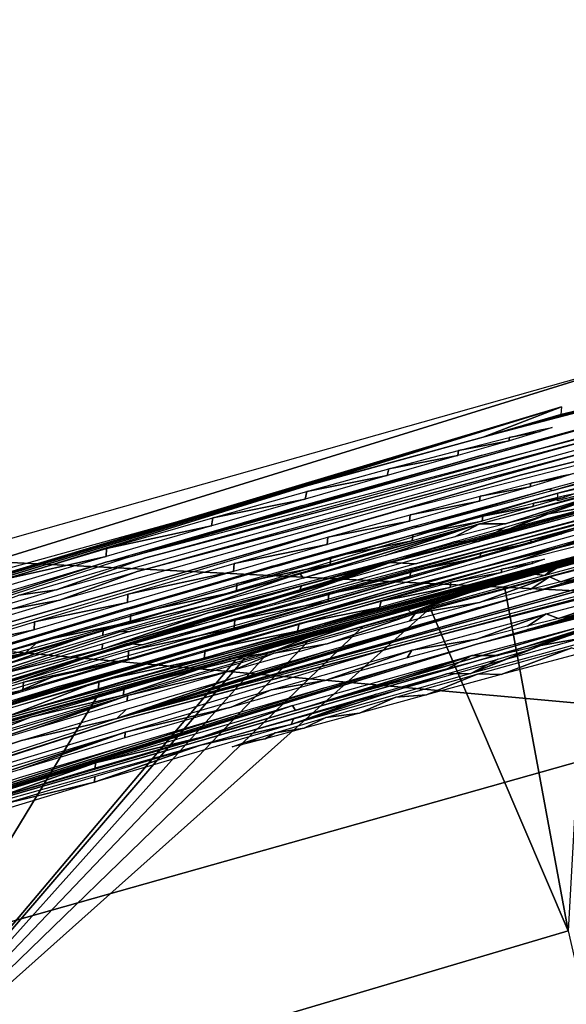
# Model space of a CAD drawing. Header units: millimetres. Extents: x -30.2 to 30.2, y -30.2 to 30.2.
# Tile 132 of 256: x -6.74 to -6.077, y 22.075 to 23.269. Entities that reach past the tile are written whole.
import ezdxf

# ---------------------------------------------------------------- set-up
doc = ezdxf.new("R2010")
doc.units = ezdxf.units.MM
doc.header["$LTSCALE"] = 52.148148
for name, color, linetype in [('1', 7, 'CONTINUOUS'), ('104', 7, 'CONTINUOUS'), ('106', 7, 'CONTINUOUS'), ('169', 7, 'CONTINUOUS'), ('170', 7, 'CONTINUOUS'), ('171', 7, 'CONTINUOUS'), ('172', 7, 'CONTINUOUS'), ('173', 7, 'CONTINUOUS'), ('220', 7, 'CONTINUOUS'), ('221', 7, 'CONTINUOUS'), ('222', 7, 'CONTINUOUS'), ('223', 7, 'CONTINUOUS'), ('224', 7, 'CONTINUOUS'), ('225', 7, 'CONTINUOUS'), ('226', 7, 'CONTINUOUS'), ('227', 7, 'CONTINUOUS'), ('228', 7, 'CONTINUOUS'), ('82', 7, 'CONTINUOUS')]:
    doc.layers.add(name, color=color, linetype=linetype)

msp = doc.modelspace()

# ---------------------------------------------------------------- linework, layer by layer
at = {"layer": '1', "color": 251, "linetype": 'Continuous', "true_color": 0x4c4c4c}
for points in [[(-5.2606, 28.4804, 6.0125), (-7.3255, 28.0204, 6.0125), (-5.4144, 22.5527, 6.367), (-5.2606, 28.4804, 6.0125)], [(-5.4144, 22.5527, 6.367), (-7.3255, 28.0204, 6.0125), (-7.1672, 22.0584, 6.367), (-5.4144, 22.5527, 6.367)], [(-5.4144, 22.5527, 6.367), (-7.1672, 22.0584, 6.367), (-4.0614, 16.9168, 6.644), (-5.4144, 22.5527, 6.367)]]:
    msp.add_3dface(points, dxfattribs=at)
at = {"layer": '104', "color": 251, "linetype": 'Continuous', "true_color": 0x4c4c4c}
for points in [[(-5.9823, 22.8576, -48.7), (-5.376, 22.9841, -51.3791), (-7.1706, 22.489, -51.3738), (-5.9823, 22.8576, -48.7)], [(-5.3786, 22.941, -56.1186), (-6.6052, 22.6184, -56.1151), (-5.9829, 22.7945, -55.7163), (-5.3786, 22.941, -56.1186)], [(-5.3905, 22.9018, -60.1824), (-6.2929, 22.6704, -60.1799), (-6.1331, 22.717, -59.8737), (-5.3905, 22.9018, -60.1824)], [(-5.3805, 22.9069, -59.8757), (-5.3905, 22.9018, -60.1824), (-6.1331, 22.717, -59.8737), (-5.3805, 22.9069, -59.8757)], [(-5.7311, 22.8819, -53.179), (-5.9817, 22.8145, -53.5353), (-6.0839, 22.7907, -53.1781), (-5.7311, 22.8819, -53.179)], [(-6.8818, 22.6034, -48.7), (-5.9823, 22.8576, -48.7), (-7.1706, 22.489, -51.3738), (-6.8818, 22.6034, -48.7)], [(-6.6179, 22.5274, -65.7088), (-5.3885, 22.8527, -65.7122), (-6.6082, 22.5272, -66.0447), (-6.6179, 22.5274, -65.7088)], [(-5.3885, 22.8527, -65.7122), (-5.3789, 22.8519, -66.0481), (-6.6082, 22.5272, -66.0447), (-5.3885, 22.8527, -65.7122)], [(-5.3793, 22.8452, -66.786), (-6.2601, 22.6097, -67.8901), (-6.2911, 22.6111, -66.7835), (-5.3793, 22.8452, -66.786)], [(-6.0974, 22.6537, -67.9375), (-6.2601, 22.6097, -67.8901), (-5.3793, 22.8452, -66.786), (-6.0974, 22.6537, -67.9375)], [(-5.952, 22.6918, -68.0004), (-6.0974, 22.6537, -67.9375), (-5.3793, 22.8452, -66.786), (-5.952, 22.6918, -68.0004)], [(-5.9817, 22.8145, -53.5353), (-6.1783, 22.7629, -53.4439), (-6.0839, 22.7907, -53.1781), (-5.9817, 22.8145, -53.5353)], [(-6.2937, 22.5765, -70.5221), (-5.3911, 22.8089, -70.5246), (-6.1875, 22.603, -70.8371), (-6.2937, 22.5765, -70.5221)], [(-6.1875, 22.603, -70.8371), (-5.3911, 22.8089, -70.5246), (-5.9909, 22.6551, -70.9286), (-6.1875, 22.603, -70.8371)], [(-6.0833, 22.7998, -52.1878), (-7.4735, 22.3691, -53.6633), (-7.5173, 22.368, -52.1833), (-6.0833, 22.7998, -52.1878)], [(-7.2937, 22.4295, -53.5345), (-7.4735, 22.3691, -53.6633), (-6.0833, 22.7998, -52.1878), (-7.2937, 22.4295, -53.5345)], [(-7.096, 22.4937, -53.4431), (-7.2937, 22.4295, -53.5345), (-6.0833, 22.7998, -52.1878), (-7.096, 22.4937, -53.4431)], [(-6.8763, 22.5624, -53.3839), (-7.096, 22.4937, -53.4431), (-6.0833, 22.7998, -52.1878), (-6.8763, 22.5624, -53.3839)], [(-6.6344, 22.6349, -53.357), (-6.8763, 22.5624, -53.3839), (-6.0833, 22.7998, -52.1878), (-6.6344, 22.6349, -53.357)], [(-6.3959, 22.7032, -53.3845), (-6.6344, 22.6349, -53.357), (-6.0833, 22.7998, -52.1878), (-6.3959, 22.7032, -53.3845)], [(-5.9829, 22.7945, -55.7163), (-6.6052, 22.6184, -56.1151), (-6.1795, 22.7412, -55.8065), (-5.9829, 22.7945, -55.7163)], [(-6.1783, 22.7629, -53.4439), (-6.3959, 22.7032, -53.3845), (-6.0833, 22.7998, -52.1878), (-6.1783, 22.7629, -53.4439)], [(-6.0839, 22.7907, -53.1781), (-6.1783, 22.7629, -53.4439), (-6.0833, 22.7998, -52.1878), (-6.0839, 22.7907, -53.1781)], [(-6.5871, 22.6169, -56.853), (-5.9851, 22.7836, -56.8548), (-6.0401, 22.7622, -57.6264), (-6.5871, 22.6169, -56.853)], [(-6.5978, 22.6001, -58.3675), (-5.9909, 22.7685, -58.3693), (-6.0384, 22.7489, -59.1409), (-6.5978, 22.6001, -58.3675)], [(-6.6957, 22.578, -57.6245), (-6.5871, 22.6169, -56.853), (-6.0401, 22.7622, -57.6264), (-6.6957, 22.578, -57.6245)], [(-6.6916, 22.5654, -59.139), (-6.5978, 22.6001, -58.3675), (-6.0384, 22.7489, -59.1409), (-6.6916, 22.5654, -59.139)], [(-6.1795, 22.7412, -55.8065), (-6.6052, 22.6184, -56.1151), (-6.3972, 22.6804, -55.8647), (-6.1795, 22.7412, -55.8065)], [(-6.0991, 22.7, -62.767), (-5.9521, 22.7395, -62.7031), (-6.0933, 22.6983, -63.1258), (-6.0991, 22.7, -62.767)], [(-6.0933, 22.6983, -63.1258), (-5.9521, 22.7395, -62.7031), (-5.9488, 22.736, -63.1883), (-6.0933, 22.6983, -63.1258)], [(-6.1331, 22.717, -59.8737), (-6.2929, 22.6704, -60.1799), (-6.879, 22.5024, -59.8714), (-6.1331, 22.717, -59.8737)], [(-6.2613, 22.6553, -62.8144), (-6.0991, 22.7, -62.767), (-6.2565, 22.6543, -63.0781), (-6.2613, 22.6553, -62.8144)], [(-6.2565, 22.6543, -63.0781), (-6.0991, 22.7, -62.767), (-6.0933, 22.6983, -63.1258), (-6.2565, 22.6543, -63.0781)], [(-6.2929, 22.6704, -60.1799), (-7.1854, 22.4036, -60.1771), (-6.879, 22.5024, -59.8714), (-6.2929, 22.6704, -60.1799)], [(-6.3972, 22.6804, -55.8647), (-6.6052, 22.6184, -56.1151), (-6.6358, 22.6115, -55.8908), (-6.3972, 22.6804, -55.8647)], [(-6.4326, 22.6071, -62.8409), (-6.2613, 22.6553, -62.8144), (-6.4278, 22.6065, -63.0491), (-6.4326, 22.6071, -62.8409)], [(-6.4278, 22.6065, -63.0491), (-6.2613, 22.6553, -62.8144), (-6.2565, 22.6543, -63.0781), (-6.4278, 22.6065, -63.0491)], [(-5.992, 22.6351, -73.1093), (-6.18, 22.5811, -73.4886), (-6.1887, 22.5813, -73.1996), (-5.992, 22.6351, -73.1093)], [(-6.0664, 22.6122, -73.4495), (-6.18, 22.5811, -73.4886), (-5.992, 22.6351, -73.1093), (-6.0664, 22.6122, -73.4495)], [(-6.6052, 22.6184, -56.1151), (-7.8127, 22.2302, -56.1111), (-6.6358, 22.6115, -55.8908), (-6.6052, 22.6184, -56.1151)], [(-6.6358, 22.6115, -55.8908), (-7.8127, 22.2302, -56.1111), (-6.8777, 22.5393, -55.8623), (-6.6358, 22.6115, -55.8908)], [(-6.2911, 22.6111, -66.7835), (-7.1138, 22.3554, -67.9344), (-7.1928, 22.3407, -66.7806), (-6.2911, 22.6111, -66.7835)], [(-6.8681, 22.4327, -67.8717), (-7.1138, 22.3554, -67.9344), (-6.2911, 22.6111, -66.7835), (-6.8681, 22.4327, -67.8717)], [(-6.6078, 22.5109, -67.8513), (-6.8681, 22.4327, -67.8717), (-6.2911, 22.6111, -66.7835), (-6.6078, 22.5109, -67.8513)], [(-6.7412, 22.5715, -56.859), (-6.5871, 22.6169, -56.853), (-6.6957, 22.578, -57.6245), (-6.7412, 22.5715, -56.859)], [(-6.4309, 22.562, -67.8613), (-6.6078, 22.5109, -67.8513), (-6.2911, 22.6111, -66.7835), (-6.4309, 22.562, -67.8613)], [(-6.2601, 22.6097, -67.8901), (-6.4309, 22.562, -67.8613), (-6.2911, 22.6111, -66.7835), (-6.2601, 22.6097, -67.8901)], [(-6.7511, 22.5547, -58.3732), (-6.5978, 22.6001, -58.3675), (-6.6916, 22.5654, -59.139), (-6.7511, 22.5547, -58.3732)], [(-6.61, 22.5558, -62.8488), (-6.4326, 22.6071, -62.8409), (-6.6052, 22.5554, -63.039), (-6.61, 22.5558, -62.8488)], [(-6.6052, 22.5554, -63.039), (-6.4326, 22.6071, -62.8409), (-6.4278, 22.6065, -63.0491), (-6.6052, 22.5554, -63.039)], [(-6.4052, 22.5429, -70.7776), (-6.2937, 22.5765, -70.5221), (-6.1875, 22.603, -70.8371), (-6.4052, 22.5429, -70.7776)], [(-6.1519, 22.5801, -74.4503), (-6.0506, 22.6071, -74.4815), (-6.0751, 22.1646, -122.7), (-6.1519, 22.5801, -74.4503)], [(-7.1863, 22.3085, -70.5193), (-6.2937, 22.5765, -70.5221), (-7.1056, 22.3314, -70.8364), (-7.1863, 22.3085, -70.5193)], [(-7.1056, 22.3314, -70.8364), (-6.2937, 22.5765, -70.5221), (-6.8858, 22.4007, -70.7771), (-7.1056, 22.3314, -70.8364)], [(-6.8858, 22.4007, -70.7771), (-6.2937, 22.5765, -70.5221), (-6.6438, 22.4739, -70.7501), (-6.8858, 22.4007, -70.7771)], [(-6.8328, 22.537, -57.6167), (-6.7412, 22.5715, -56.859), (-6.6957, 22.578, -57.6245), (-6.8328, 22.537, -57.6167)], [(-6.6438, 22.4739, -70.7501), (-6.2937, 22.5765, -70.5221), (-6.4052, 22.5429, -70.7776), (-6.6438, 22.4739, -70.7501)], [(-6.1887, 22.5813, -73.1996), (-6.3644, 22.5285, -73.6373), (-6.4065, 22.52, -73.2578), (-6.1887, 22.5813, -73.1996)], [(-6.2795, 22.553, -73.5515), (-6.3644, 22.5285, -73.6373), (-6.1887, 22.5813, -73.1996), (-6.2795, 22.553, -73.5515)], [(-6.18, 22.5811, -73.4886), (-6.2795, 22.553, -73.5515), (-6.1887, 22.5813, -73.1996), (-6.18, 22.5811, -73.4886)], [(-6.2424, 22.5557, -74.4017), (-6.1519, 22.5801, -74.4503), (-6.0751, 22.1646, -122.7), (-6.2424, 22.5557, -74.4017)], [(-6.7967, 22.5341, -59.1347), (-6.7511, 22.5547, -58.3732), (-6.6916, 22.5654, -59.139), (-6.7967, 22.5341, -59.1347)], [(-6.3239, 22.5336, -74.3331), (-6.2424, 22.5557, -74.4017), (-6.9822, 21.8957, -122.7), (-6.3239, 22.5336, -74.3331)], [(-6.9822, 21.8957, -122.7), (-6.2424, 22.5557, -74.4017), (-6.0751, 22.1646, -122.7), (-6.9822, 21.8957, -122.7)], [(-6.7865, 22.5034, -62.8399), (-6.61, 22.5558, -62.8488), (-6.8658, 22.4773, -63.0594), (-6.7865, 22.5034, -62.8399)], [(-6.61, 22.5558, -62.8488), (-6.6052, 22.5554, -63.039), (-6.8658, 22.4773, -63.0594), (-6.61, 22.5558, -62.8488)], [(-7.8278, 22.1362, -65.7047), (-6.6179, 22.5274, -65.7088), (-7.8181, 22.1365, -66.0406), (-7.8278, 22.1362, -65.7047)], [(-7.8181, 22.1365, -66.0406), (-6.6179, 22.5274, -65.7088), (-6.6082, 22.5272, -66.0447), (-7.8181, 22.1365, -66.0406)], [(-6.3909, 22.5154, -74.2517), (-6.3239, 22.5336, -74.3331), (-6.9822, 21.8957, -122.7), (-6.3909, 22.5154, -74.2517)], [(-6.3644, 22.5285, -73.6373), (-6.4259, 22.5101, -73.735), (-6.4065, 22.52, -73.2578), (-6.3644, 22.5285, -73.6373)], [(-6.438, 22.5028, -74.1645), (-6.3909, 22.5154, -74.2517), (-6.9822, 21.8957, -122.7), (-6.438, 22.5028, -74.1645)], [(-6.4065, 22.52, -73.2578), (-6.4783, 22.493, -73.965), (-6.6451, 22.4505, -73.284), (-6.4065, 22.52, -73.2578)], [(-6.4635, 22.4984, -73.8437), (-6.4783, 22.493, -73.965), (-6.4065, 22.52, -73.2578), (-6.4635, 22.4984, -73.8437)], [(-6.4259, 22.5101, -73.735), (-6.4635, 22.4984, -73.8437), (-6.4065, 22.52, -73.2578), (-6.4259, 22.5101, -73.735)], [(-6.467, 22.4953, -74.0691), (-6.438, 22.5028, -74.1645), (-6.9822, 21.8957, -122.7), (-6.467, 22.4953, -74.0691)], [(-6.4783, 22.493, -73.965), (-6.467, 22.4953, -74.0691), (-6.9822, 21.8957, -122.7), (-6.4783, 22.493, -73.965)], [(-6.6451, 22.4505, -73.284), (-6.4783, 22.493, -73.965), (-6.9822, 21.8957, -122.7), (-6.6451, 22.4505, -73.284)], [(-6.8872, 22.3777, -73.2554), (-6.6451, 22.4505, -73.284), (-6.9822, 21.8957, -122.7), (-6.8872, 22.3777, -73.2554)]]:
    msp.add_3dface(points, dxfattribs=at)
at = {"layer": '106', "color": 251, "linetype": 'Continuous', "true_color": 0x4c4c4c}
msp.add_3dface([(-6.9822, 21.8957, -122.7), (-6.0751, 22.1646, -122.7), (-4.1336, 13.6822, -131.4064), (-6.9822, 21.8957, -122.7)], dxfattribs=at)
at = {"layer": '169', "color": 251, "linetype": 'Continuous', "true_color": 0x4c4c4c}
for points in [[(-6.1468, 22.7628, -54.3948), (-6.1093, 22.7719, -54.5038), (-6.1091, 22.7698, -54.7455), (-6.1468, 22.7628, -54.3948)], [(-6.1468, 22.7586, -54.8536), (-6.1468, 22.7628, -54.3948), (-6.1091, 22.7698, -54.7455), (-6.1468, 22.7586, -54.8536)], [(-6.1093, 22.7719, -54.5038), (-6.0945, 22.7748, -54.6255), (-6.1091, 22.7698, -54.7455), (-6.1093, 22.7719, -54.5038)], [(-6.2088, 22.7409, -54.9515), (-6.2082, 22.747, -54.2968), (-6.1468, 22.7586, -54.8536), (-6.2088, 22.7409, -54.9515)], [(-6.2082, 22.747, -54.2968), (-6.1468, 22.7628, -54.3948), (-6.1468, 22.7586, -54.8536), (-6.2082, 22.747, -54.2968)], [(-6.2927, 22.7246, -54.2107), (-6.2082, 22.747, -54.2968), (-6.2088, 22.7409, -54.9515), (-6.2927, 22.7246, -54.2107)], [(-6.2944, 22.7166, -55.0383), (-6.2927, 22.7246, -54.2107), (-6.2088, 22.7409, -54.9515), (-6.2944, 22.7166, -55.0383)], [(-6.3922, 22.6974, -54.1474), (-6.2927, 22.7246, -54.2107), (-6.2944, 22.7166, -55.0383), (-6.3922, 22.6974, -54.1474)], [(-6.3942, 22.6881, -55.1018), (-6.3922, 22.6974, -54.1474), (-6.2944, 22.7166, -55.0383), (-6.3942, 22.6881, -55.1018)], [(-6.5059, 22.6654, -54.1076), (-6.3922, 22.6974, -54.1474), (-6.3942, 22.6881, -55.1018), (-6.5059, 22.6654, -54.1076)], [(-6.5075, 22.6555, -55.1411), (-6.5059, 22.6654, -54.1076), (-6.3942, 22.6881, -55.1018), (-6.5075, 22.6555, -55.1411)], [(-6.6348, 22.6281, -54.0899), (-6.5059, 22.6654, -54.1076), (-6.5075, 22.6555, -55.1411), (-6.6348, 22.6281, -54.0899)], [(-6.6354, 22.6183, -55.1578), (-6.6348, 22.6281, -54.0899), (-6.5075, 22.6555, -55.1411), (-6.6354, 22.6183, -55.1578)], [(-6.762, 22.5903, -54.1066), (-6.6348, 22.6281, -54.0899), (-6.6354, 22.6183, -55.1578), (-6.762, 22.5903, -54.1066)], [(-6.7619, 22.5809, -55.1403), (-6.762, 22.5903, -54.1066), (-6.6354, 22.6183, -55.1578), (-6.7619, 22.5809, -55.1403)]]:
    msp.add_3dface(points, dxfattribs=at)
at = {"layer": '170', "color": 251, "linetype": 'Continuous', "true_color": 0x4c4c4c}
for points in [[(-6.0796, 22.6922, -64.2029), (-6.0653, 22.695, -64.3221), (-6.08, 22.69, -64.4434), (-6.0796, 22.6922, -64.2029)], [(-6.1784, 22.6674, -63.9983), (-6.117, 22.6832, -64.0955), (-6.1176, 22.6789, -64.5521), (-6.1784, 22.6674, -63.9983)], [(-6.1176, 22.6789, -64.5521), (-6.117, 22.6832, -64.0955), (-6.08, 22.69, -64.4434), (-6.1176, 22.6789, -64.5521)], [(-6.117, 22.6832, -64.0955), (-6.0796, 22.6922, -64.2029), (-6.08, 22.69, -64.4434), (-6.117, 22.6832, -64.0955)], [(-6.1792, 22.6613, -64.6498), (-6.1784, 22.6674, -63.9983), (-6.1176, 22.6789, -64.5521), (-6.1792, 22.6613, -64.6498)], [(-6.2641, 22.6372, -64.7358), (-6.2634, 22.6448, -63.9121), (-6.1792, 22.6613, -64.6498), (-6.2641, 22.6372, -64.7358)], [(-6.2634, 22.6448, -63.9121), (-6.1784, 22.6674, -63.9983), (-6.1792, 22.6613, -64.6498), (-6.2634, 22.6448, -63.9121)], [(-6.3637, 22.6088, -64.7987), (-6.363, 22.6176, -63.8487), (-6.2641, 22.6372, -64.7358), (-6.3637, 22.6088, -64.7987)], [(-6.363, 22.6176, -63.8487), (-6.2634, 22.6448, -63.9121), (-6.2641, 22.6372, -64.7358), (-6.363, 22.6176, -63.8487)], [(-6.4767, 22.5857, -63.809), (-6.363, 22.6176, -63.8487), (-6.3637, 22.6088, -64.7987), (-6.4767, 22.5857, -63.809)], [(-6.4774, 22.5761, -64.8377), (-6.4767, 22.5857, -63.809), (-6.3637, 22.6088, -64.7987), (-6.4774, 22.5761, -64.8377)], [(-6.6062, 22.5386, -64.8545), (-6.6056, 22.5485, -63.7914), (-6.4774, 22.5761, -64.8377), (-6.6062, 22.5386, -64.8545)], [(-6.6056, 22.5485, -63.7914), (-6.4767, 22.5857, -63.809), (-6.4774, 22.5761, -64.8377), (-6.6056, 22.5485, -63.7914)], [(-6.7336, 22.5011, -64.8369), (-6.7179, 22.5152, -63.8049), (-6.6062, 22.5386, -64.8545), (-6.7336, 22.5011, -64.8369)], [(-6.7179, 22.5152, -63.8049), (-6.6056, 22.5485, -63.7914), (-6.6062, 22.5386, -64.8545), (-6.7179, 22.5152, -63.8049)], [(-6.8188, 22.4845, -63.8354), (-6.7179, 22.5152, -63.8049), (-6.7336, 22.5011, -64.8369), (-6.8188, 22.4845, -63.8354)], [(-6.846, 22.4675, -64.797), (-6.8188, 22.4845, -63.8354), (-6.7336, 22.5011, -64.8369), (-6.846, 22.4675, -64.797)]]:
    msp.add_3dface(points, dxfattribs=at)
at = {"layer": '171', "color": 251, "linetype": 'Continuous', "true_color": 0x4c4c4c}
for points in [[(-6.0687, 22.719, -61.5592), (-6.0834, 22.714, -61.6804), (-6.0831, 22.7163, -61.44), (-6.0687, 22.719, -61.5592)], [(-6.1204, 22.7072, -61.3326), (-6.121, 22.7029, -61.7892), (-6.1819, 22.6914, -61.2353), (-6.1204, 22.7072, -61.3326)], [(-6.0834, 22.714, -61.6804), (-6.121, 22.7029, -61.7892), (-6.1204, 22.7072, -61.3326), (-6.0834, 22.714, -61.6804)], [(-6.0831, 22.7163, -61.44), (-6.0834, 22.714, -61.6804), (-6.1204, 22.7072, -61.3326), (-6.0831, 22.7163, -61.44)], [(-6.121, 22.7029, -61.7892), (-6.1826, 22.6853, -61.8869), (-6.1819, 22.6914, -61.2353), (-6.121, 22.7029, -61.7892)], [(-6.1826, 22.6853, -61.8869), (-6.2676, 22.6612, -61.9728), (-6.2668, 22.6689, -61.1491), (-6.1826, 22.6853, -61.8869)], [(-6.1819, 22.6914, -61.2353), (-6.1826, 22.6853, -61.8869), (-6.2668, 22.6689, -61.1491), (-6.1819, 22.6914, -61.2353)], [(-6.2676, 22.6612, -61.9728), (-6.3672, 22.6329, -62.0357), (-6.3665, 22.6417, -61.0857), (-6.2676, 22.6612, -61.9728)], [(-6.2668, 22.6689, -61.1491), (-6.2676, 22.6612, -61.9728), (-6.3665, 22.6417, -61.0857), (-6.2668, 22.6689, -61.1491)], [(-6.3665, 22.6417, -61.0857), (-6.3672, 22.6329, -62.0357), (-6.4802, 22.6098, -61.0461), (-6.3665, 22.6417, -61.0857)], [(-6.3672, 22.6329, -62.0357), (-6.4808, 22.6002, -62.0748), (-6.4802, 22.6098, -61.0461), (-6.3672, 22.6329, -62.0357)], [(-6.6096, 22.5628, -62.0915), (-6.6091, 22.5726, -61.0285), (-6.4808, 22.6002, -62.0748), (-6.6096, 22.5628, -62.0915)], [(-6.4808, 22.6002, -62.0748), (-6.6091, 22.5726, -61.0285), (-6.4802, 22.6098, -61.0461), (-6.4808, 22.6002, -62.0748)], [(-6.7226, 22.5295, -62.0773), (-6.7224, 22.539, -61.0422), (-6.6096, 22.5628, -62.0915), (-6.7226, 22.5295, -62.0773)], [(-6.7224, 22.539, -61.0422), (-6.6091, 22.5726, -61.0285), (-6.6096, 22.5628, -62.0915), (-6.7224, 22.539, -61.0422)], [(-6.8243, 22.5081, -61.0731), (-6.7224, 22.539, -61.0422), (-6.7226, 22.5295, -62.0773), (-6.8243, 22.5081, -61.0731)], [(-6.8242, 22.4992, -62.0459), (-6.8243, 22.5081, -61.0731), (-6.7226, 22.5295, -62.0773), (-6.8242, 22.4992, -62.0459)]]:
    msp.add_3dface(points, dxfattribs=at)
at = {"layer": '172', "color": 251, "linetype": 'Continuous', "true_color": 0x4c4c4c}
for points in [[(-6.1202, 22.6387, -68.9135), (-6.0826, 22.6479, -69.0225), (-6.0826, 22.6457, -69.2654), (-6.1202, 22.6387, -68.9135)], [(-6.0826, 22.6479, -69.0225), (-6.0678, 22.6507, -69.1441), (-6.0826, 22.6457, -69.2654), (-6.0826, 22.6479, -69.0225)], [(-6.1817, 22.617, -69.4718), (-6.1815, 22.623, -68.8155), (-6.1201, 22.6346, -69.3741), (-6.1817, 22.617, -69.4718)], [(-6.1815, 22.623, -68.8155), (-6.1202, 22.6387, -68.9135), (-6.1201, 22.6346, -69.3741), (-6.1815, 22.623, -68.8155)], [(-6.1201, 22.6346, -69.3741), (-6.1202, 22.6387, -68.9135), (-6.0826, 22.6457, -69.2654), (-6.1201, 22.6346, -69.3741)], [(-6.2661, 22.6005, -68.7294), (-6.1815, 22.623, -68.8155), (-6.1817, 22.617, -69.4718), (-6.2661, 22.6005, -68.7294)], [(-6.2667, 22.5928, -69.5578), (-6.2661, 22.6005, -68.7294), (-6.1817, 22.617, -69.4718), (-6.2667, 22.5928, -69.5578)], [(-6.3655, 22.5732, -68.6661), (-6.2661, 22.6005, -68.7294), (-6.2667, 22.5928, -69.5578), (-6.3655, 22.5732, -68.6661)], [(-6.3663, 22.5644, -69.6207), (-6.3655, 22.5732, -68.6661), (-6.2667, 22.5928, -69.5578), (-6.3663, 22.5644, -69.6207)], [(-6.48, 22.5316, -69.6597), (-6.4792, 22.5412, -68.6263), (-6.3663, 22.5644, -69.6207), (-6.48, 22.5316, -69.6597)], [(-6.4792, 22.5412, -68.6263), (-6.3655, 22.5732, -68.6661), (-6.3663, 22.5644, -69.6207), (-6.4792, 22.5412, -68.6263)], [(-6.6082, 22.5039, -68.6086), (-6.4792, 22.5412, -68.6263), (-6.48, 22.5316, -69.6597), (-6.6082, 22.5039, -68.6086)], [(-6.6088, 22.494, -69.6765), (-6.6082, 22.5039, -68.6086), (-6.48, 22.5316, -69.6597), (-6.6088, 22.494, -69.6765)], [(-6.7354, 22.466, -68.6253), (-6.6082, 22.5039, -68.6086), (-6.6088, 22.494, -69.6765), (-6.7354, 22.466, -68.6253)], [(-6.7362, 22.4564, -69.6589), (-6.7354, 22.466, -68.6253), (-6.6088, 22.494, -69.6765), (-6.7362, 22.4564, -69.6589)], [(-6.8486, 22.4227, -69.619), (-6.8478, 22.4316, -68.6644), (-6.7362, 22.4564, -69.6589), (-6.8486, 22.4227, -69.619)], [(-6.8478, 22.4316, -68.6644), (-6.7354, 22.466, -68.6253), (-6.7362, 22.4564, -69.6589), (-6.8478, 22.4316, -68.6644)]]:
    msp.add_3dface(points, dxfattribs=at)
at = {"layer": '173', "color": 251, "linetype": 'Continuous', "true_color": 0x4c4c4c}
for points in [[(-6.1561, 22.603, -71.788), (-6.1185, 22.6122, -71.897), (-6.1184, 22.6101, -72.1386), (-6.1561, 22.603, -71.788)], [(-6.1185, 22.6122, -71.897), (-6.1038, 22.6151, -72.0186), (-6.1184, 22.6101, -72.1386), (-6.1185, 22.6122, -71.897)], [(-6.2181, 22.581, -72.3445), (-6.2174, 22.5871, -71.69), (-6.1561, 22.5989, -72.2466), (-6.2181, 22.581, -72.3445)], [(-6.2174, 22.5871, -71.69), (-6.1561, 22.603, -71.788), (-6.1561, 22.5989, -72.2466), (-6.2174, 22.5871, -71.69)], [(-6.1561, 22.5989, -72.2466), (-6.1561, 22.603, -71.788), (-6.1184, 22.6101, -72.1386), (-6.1561, 22.5989, -72.2466)], [(-6.302, 22.5644, -71.6039), (-6.2174, 22.5871, -71.69), (-6.2181, 22.581, -72.3445), (-6.302, 22.5644, -71.6039)], [(-6.3037, 22.5565, -72.4314), (-6.302, 22.5644, -71.6039), (-6.2181, 22.581, -72.3445), (-6.3037, 22.5565, -72.4314)], [(-6.4014, 22.537, -71.5406), (-6.302, 22.5644, -71.6039), (-6.3037, 22.5565, -72.4314), (-6.4014, 22.537, -71.5406)], [(-6.4035, 22.5278, -72.4949), (-6.4014, 22.537, -71.5406), (-6.3037, 22.5565, -72.4314), (-6.4035, 22.5278, -72.4949)], [(-6.5167, 22.4949, -72.5342), (-6.5151, 22.5048, -71.5008), (-6.4035, 22.5278, -72.4949), (-6.5167, 22.4949, -72.5342)], [(-6.5151, 22.5048, -71.5008), (-6.4014, 22.537, -71.5406), (-6.4035, 22.5278, -72.4949), (-6.5151, 22.5048, -71.5008)], [(-6.6442, 22.4672, -71.4831), (-6.5151, 22.5048, -71.5008), (-6.5167, 22.4949, -72.5342), (-6.6442, 22.4672, -71.4831)], [(-6.6447, 22.4573, -72.551), (-6.6442, 22.4672, -71.4831), (-6.5167, 22.4949, -72.5342), (-6.6447, 22.4573, -72.551)], [(-6.7714, 22.429, -71.4998), (-6.6442, 22.4672, -71.4831), (-6.7563, 22.4241, -72.5368), (-6.7714, 22.429, -71.4998)], [(-6.7563, 22.4241, -72.5368), (-6.6442, 22.4672, -71.4831), (-6.6447, 22.4573, -72.551), (-6.7563, 22.4241, -72.5368)]]:
    msp.add_3dface(points, dxfattribs=at)
at = {"layer": '220', "color": 251, "linetype": 'Continuous', "true_color": 0x4c4c4c}
for points in [[(-6.1844, 22.4762, -73.4877), (-6.0708, 22.5075, -73.4486), (-6.1563, 22.4752, -74.4493), (-6.1844, 22.4762, -73.4877)], [(-6.1563, 22.4752, -74.4493), (-6.0708, 22.5075, -73.4486), (-6.055, 22.5024, -74.4806), (-6.1563, 22.4752, -74.4493)], [(-6.2839, 22.448, -73.5506), (-6.1844, 22.4762, -73.4877), (-6.2467, 22.4507, -74.4007), (-6.2839, 22.448, -73.5506)], [(-6.2467, 22.4507, -74.4007), (-6.1844, 22.4762, -73.4877), (-6.1563, 22.4752, -74.4493), (-6.2467, 22.4507, -74.4007)], [(-6.3688, 22.4233, -73.6365), (-6.2839, 22.448, -73.5506), (-6.3283, 22.4285, -74.3322), (-6.3688, 22.4233, -73.6365)], [(-6.3283, 22.4285, -74.3322), (-6.2839, 22.448, -73.5506), (-6.2467, 22.4507, -74.4007), (-6.3283, 22.4285, -74.3322)], [(-6.4303, 22.4048, -73.7341), (-6.3688, 22.4233, -73.6365), (-6.3953, 22.4102, -74.2508), (-6.4303, 22.4048, -73.7341)], [(-6.3953, 22.4102, -74.2508), (-6.3688, 22.4233, -73.6365), (-6.3283, 22.4285, -74.3322), (-6.3953, 22.4102, -74.2508)], [(-6.4424, 22.3975, -74.1636), (-6.4303, 22.4048, -73.7341), (-6.3953, 22.4102, -74.2508), (-6.4424, 22.3975, -74.1636)], [(-6.4714, 22.39, -74.0682), (-6.4678, 22.393, -73.8428), (-6.4424, 22.3975, -74.1636), (-6.4714, 22.39, -74.0682)], [(-6.4678, 22.393, -73.8428), (-6.4303, 22.4048, -73.7341), (-6.4424, 22.3975, -74.1636), (-6.4678, 22.393, -73.8428)], [(-6.4827, 22.3877, -73.9641), (-6.4678, 22.393, -73.8428), (-6.4714, 22.39, -74.0682), (-6.4827, 22.3877, -73.9641)]]:
    msp.add_3dface(points, dxfattribs=at)
at = {"layer": '221', "color": 251, "linetype": 'Continuous', "true_color": 0x4c4c4c}
for points in [[(-5.986, 22.71, -53.5345), (-6.1511, 22.658, -54.3939), (-6.1826, 22.6581, -53.443), (-5.986, 22.71, -53.5345)], [(-6.1136, 22.6672, -54.5029), (-6.1511, 22.658, -54.3939), (-5.986, 22.71, -53.5345), (-6.1136, 22.6672, -54.5029)], [(-6.0988, 22.6701, -54.6246), (-6.1136, 22.6672, -54.5029), (-5.986, 22.71, -53.5345), (-6.0988, 22.6701, -54.6246)], [(-5.9872, 22.69, -55.7153), (-6.0988, 22.6701, -54.6246), (-5.986, 22.71, -53.5345), (-5.9872, 22.69, -55.7153)], [(-6.1838, 22.6364, -55.8056), (-6.0988, 22.6701, -54.6246), (-5.9872, 22.69, -55.7153), (-6.1838, 22.6364, -55.8056)], [(-6.1135, 22.6651, -54.7445), (-6.0988, 22.6701, -54.6246), (-6.1838, 22.6364, -55.8056), (-6.1135, 22.6651, -54.7445)], [(-6.1826, 22.6581, -53.443), (-6.3965, 22.5922, -54.1465), (-6.4003, 22.5981, -53.3836), (-6.1826, 22.6581, -53.443)], [(-6.2971, 22.6196, -54.2098), (-6.3965, 22.5922, -54.1465), (-6.1826, 22.6581, -53.443), (-6.2971, 22.6196, -54.2098)], [(-6.2125, 22.6422, -54.2959), (-6.2971, 22.6196, -54.2098), (-6.1826, 22.6581, -53.443), (-6.2125, 22.6422, -54.2959)], [(-6.1511, 22.658, -54.3939), (-6.2125, 22.6422, -54.2959), (-6.1826, 22.6581, -53.443), (-6.1511, 22.658, -54.3939)], [(-6.1511, 22.6539, -54.8526), (-6.1135, 22.6651, -54.7445), (-6.1838, 22.6364, -55.8056), (-6.1511, 22.6539, -54.8526)], [(-6.2132, 22.6361, -54.9505), (-6.1511, 22.6539, -54.8526), (-6.1838, 22.6364, -55.8056), (-6.2132, 22.6361, -54.9505)], [(-6.4016, 22.5752, -55.8638), (-6.2132, 22.6361, -54.9505), (-6.1838, 22.6364, -55.8056), (-6.4016, 22.5752, -55.8638)], [(-6.2988, 22.6116, -55.0374), (-6.2132, 22.6361, -54.9505), (-6.4016, 22.5752, -55.8638), (-6.2988, 22.6116, -55.0374)], [(-6.3986, 22.583, -55.1009), (-6.2988, 22.6116, -55.0374), (-6.4016, 22.5752, -55.8638), (-6.3986, 22.583, -55.1009)], [(-6.4003, 22.5981, -53.3836), (-6.5102, 22.5601, -54.1067), (-6.6388, 22.5294, -53.356), (-6.4003, 22.5981, -53.3836)], [(-6.3965, 22.5922, -54.1465), (-6.5102, 22.5601, -54.1067), (-6.4003, 22.5981, -53.3836), (-6.3965, 22.5922, -54.1465)], [(-6.6402, 22.5059, -55.8899), (-6.5118, 22.5502, -55.1402), (-6.4016, 22.5752, -55.8638), (-6.6402, 22.5059, -55.8899)], [(-6.5118, 22.5502, -55.1402), (-6.3986, 22.583, -55.1009), (-6.4016, 22.5752, -55.8638), (-6.5118, 22.5502, -55.1402)], [(-6.5102, 22.5601, -54.1067), (-6.6392, 22.5226, -54.089), (-6.6388, 22.5294, -53.356), (-6.5102, 22.5601, -54.1067)], [(-6.6398, 22.5127, -55.1569), (-6.5118, 22.5502, -55.1402), (-6.6402, 22.5059, -55.8899), (-6.6398, 22.5127, -55.1569)], [(-6.6388, 22.5294, -53.356), (-6.7665, 22.4846, -54.1057), (-6.8808, 22.4565, -53.383), (-6.6388, 22.5294, -53.356)], [(-6.6392, 22.5226, -54.089), (-6.7665, 22.4846, -54.1057), (-6.6388, 22.5294, -53.356), (-6.6392, 22.5226, -54.089)], [(-6.8822, 22.4334, -55.8614), (-6.7663, 22.4752, -55.1393), (-6.6402, 22.5059, -55.8899), (-6.8822, 22.4334, -55.8614)], [(-6.7663, 22.4752, -55.1393), (-6.6398, 22.5127, -55.1569), (-6.6402, 22.5059, -55.8899), (-6.7663, 22.4752, -55.1393)]]:
    msp.add_3dface(points, dxfattribs=at)
at = {"layer": '222', "color": 251, "linetype": 'Continuous', "true_color": 0x4c4c4c}
for points in [[(-5.3929, 22.7489, -65.7113), (-6.6223, 22.4219, -65.7079), (-5.5644, 22.7144, -64.9488), (-5.3929, 22.7489, -65.7113)], [(-5.5644, 22.7144, -64.9488), (-6.6223, 22.4219, -65.7079), (-5.736, 22.6717, -64.9483), (-5.5644, 22.7144, -64.9488)], [(-6.6223, 22.4219, -65.7079), (-6.1219, 22.5741, -64.5512), (-5.736, 22.6717, -64.9483), (-6.6223, 22.4219, -65.7079)], [(-6.1219, 22.5741, -64.5512), (-6.0843, 22.5853, -64.4424), (-5.736, 22.6717, -64.9483), (-6.1219, 22.5741, -64.5512)], [(-5.736, 22.6717, -64.9483), (-6.0843, 22.5853, -64.4424), (-5.8197, 22.6655, -63.2675), (-5.736, 22.6717, -64.9483)], [(-6.0843, 22.5853, -64.4424), (-6.0696, 22.5903, -64.3212), (-5.8197, 22.6655, -63.2675), (-6.0843, 22.5853, -64.4424)], [(-5.9531, 22.6315, -63.1874), (-6.084, 22.5875, -64.202), (-6.0976, 22.5936, -63.1249), (-5.9531, 22.6315, -63.1874)], [(-6.0696, 22.5903, -64.3212), (-6.084, 22.5875, -64.202), (-5.9531, 22.6315, -63.1874), (-6.0696, 22.5903, -64.3212)], [(-6.0976, 22.5936, -63.1249), (-6.1827, 22.5625, -63.9974), (-6.2608, 22.5493, -63.0772), (-6.0976, 22.5936, -63.1249)], [(-6.1213, 22.5784, -64.0946), (-6.1827, 22.5625, -63.9974), (-6.0976, 22.5936, -63.1249), (-6.1213, 22.5784, -64.0946)], [(-6.084, 22.5875, -64.202), (-6.1213, 22.5784, -64.0946), (-6.0976, 22.5936, -63.1249), (-6.084, 22.5875, -64.202)], [(-6.1835, 22.5564, -64.6489), (-6.1219, 22.5741, -64.5512), (-6.6223, 22.4219, -65.7079), (-6.1835, 22.5564, -64.6489)], [(-6.1827, 22.5625, -63.9974), (-6.2677, 22.5399, -63.9112), (-6.2608, 22.5493, -63.0772), (-6.1827, 22.5625, -63.9974)], [(-6.2684, 22.5322, -64.7348), (-6.1835, 22.5564, -64.6489), (-6.6223, 22.4219, -65.7079), (-6.2684, 22.5322, -64.7348)], [(-6.2608, 22.5493, -63.0772), (-6.3674, 22.5125, -63.8478), (-6.4322, 22.5013, -63.0482), (-6.2608, 22.5493, -63.0772)], [(-6.2677, 22.5399, -63.9112), (-6.3674, 22.5125, -63.8478), (-6.2608, 22.5493, -63.0772), (-6.2677, 22.5399, -63.9112)], [(-6.3681, 22.5037, -64.7977), (-6.2684, 22.5322, -64.7348), (-6.6223, 22.4219, -65.7079), (-6.3681, 22.5037, -64.7977)], [(-6.4817, 22.4708, -64.8368), (-6.3681, 22.5037, -64.7977), (-6.6223, 22.4219, -65.7079), (-6.4817, 22.4708, -64.8368)], [(-6.3674, 22.5125, -63.8478), (-6.4811, 22.4804, -63.8081), (-6.4322, 22.5013, -63.0482), (-6.3674, 22.5125, -63.8478)], [(-6.4811, 22.4804, -63.8081), (-6.6096, 22.4499, -63.0381), (-6.4322, 22.5013, -63.0482), (-6.4811, 22.4804, -63.8081)], [(-6.4811, 22.4804, -63.8081), (-6.61, 22.443, -63.7905), (-6.6096, 22.4499, -63.0381), (-6.4811, 22.4804, -63.8081)], [(-6.6106, 22.4331, -64.8536), (-6.4817, 22.4708, -64.8368), (-6.6223, 22.4219, -65.7079), (-6.6106, 22.4331, -64.8536)], [(-6.6096, 22.4499, -63.0381), (-6.8232, 22.3787, -63.8345), (-6.8702, 22.3714, -63.0585), (-6.6096, 22.4499, -63.0381)], [(-6.7223, 22.4095, -63.804), (-6.8232, 22.3787, -63.8345), (-6.6096, 22.4499, -63.0381), (-6.7223, 22.4095, -63.804)], [(-6.61, 22.443, -63.7905), (-6.7223, 22.4095, -63.804), (-6.6096, 22.4499, -63.0381), (-6.61, 22.443, -63.7905)], [(-6.738, 22.3953, -64.8359), (-6.6106, 22.4331, -64.8536), (-6.6223, 22.4219, -65.7079), (-6.738, 22.3953, -64.8359)], [(-7.8322, 22.0285, -65.7038), (-6.738, 22.3953, -64.8359), (-6.6223, 22.4219, -65.7079), (-7.8322, 22.0285, -65.7038)], [(-6.8504, 22.3616, -64.796), (-6.738, 22.3953, -64.8359), (-7.8322, 22.0285, -65.7038), (-6.8504, 22.3616, -64.796)]]:
    msp.add_3dface(points, dxfattribs=at)
at = {"layer": '223', "color": 251, "linetype": 'Continuous', "true_color": 0x4c4c4c}
for points in [[(-5.3948, 22.798, -60.1815), (-6.9195, 22.3739, -61.1205), (-7.1901, 22.297, -60.1762), (-5.3948, 22.798, -60.1815)], [(-6.8287, 22.4022, -61.0722), (-6.9195, 22.3739, -61.1205), (-5.3948, 22.798, -60.1815), (-6.8287, 22.4022, -61.0722)], [(-6.7268, 22.4333, -61.0413), (-6.8287, 22.4022, -61.0722), (-5.3948, 22.798, -60.1815), (-6.7268, 22.4333, -61.0413)], [(-6.6134, 22.4671, -61.0275), (-6.7268, 22.4333, -61.0413), (-5.3948, 22.798, -60.1815), (-6.6134, 22.4671, -61.0275)], [(-6.4845, 22.5045, -61.0452), (-6.6134, 22.4671, -61.0275), (-5.3948, 22.798, -60.1815), (-6.4845, 22.5045, -61.0452)], [(-6.3708, 22.5366, -61.0848), (-6.4845, 22.5045, -61.0452), (-5.3948, 22.798, -60.1815), (-6.3708, 22.5366, -61.0848)], [(-6.2711, 22.5639, -61.1482), (-6.3708, 22.5366, -61.0848), (-5.3948, 22.798, -60.1815), (-6.2711, 22.5639, -61.1482)], [(-6.1862, 22.5866, -61.2345), (-6.2711, 22.5639, -61.1482), (-5.3948, 22.798, -60.1815), (-6.1862, 22.5866, -61.2345)], [(-6.1247, 22.6025, -61.3317), (-6.1862, 22.5866, -61.2345), (-5.3948, 22.798, -60.1815), (-6.1247, 22.6025, -61.3317)], [(-6.0874, 22.6116, -61.4391), (-6.1247, 22.6025, -61.3317), (-5.3948, 22.798, -60.1815), (-6.0874, 22.6116, -61.4391)], [(-6.073, 22.6144, -61.5582), (-6.0874, 22.6116, -61.4391), (-5.3948, 22.798, -60.1815), (-6.073, 22.6144, -61.5582)], [(-6.1035, 22.5952, -62.766), (-6.073, 22.6144, -61.5582), (-5.9565, 22.635, -62.7022), (-6.1035, 22.5952, -62.766)], [(-6.0878, 22.6093, -61.6795), (-6.073, 22.6144, -61.5582), (-6.1035, 22.5952, -62.766), (-6.0878, 22.6093, -61.6795)], [(-6.1869, 22.5805, -61.8859), (-6.1254, 22.5982, -61.7882), (-6.2657, 22.5504, -62.8135), (-6.1869, 22.5805, -61.8859)], [(-6.2657, 22.5504, -62.8135), (-6.1254, 22.5982, -61.7882), (-6.1035, 22.5952, -62.766), (-6.2657, 22.5504, -62.8135)], [(-6.1254, 22.5982, -61.7882), (-6.0878, 22.6093, -61.6795), (-6.1035, 22.5952, -62.766), (-6.1254, 22.5982, -61.7882)], [(-6.2719, 22.5563, -61.9719), (-6.1869, 22.5805, -61.8859), (-6.2657, 22.5504, -62.8135), (-6.2719, 22.5563, -61.9719)], [(-6.3715, 22.5278, -62.0348), (-6.2719, 22.5563, -61.9719), (-6.4369, 22.5018, -62.84), (-6.3715, 22.5278, -62.0348)], [(-6.4369, 22.5018, -62.84), (-6.2719, 22.5563, -61.9719), (-6.2657, 22.5504, -62.8135), (-6.4369, 22.5018, -62.84)], [(-6.4852, 22.4949, -62.0738), (-6.3715, 22.5278, -62.0348), (-6.4369, 22.5018, -62.84), (-6.4852, 22.4949, -62.0738)], [(-6.6144, 22.4502, -62.8479), (-6.4852, 22.4949, -62.0738), (-6.4369, 22.5018, -62.84), (-6.6144, 22.4502, -62.8479)], [(-6.614, 22.4573, -62.0906), (-6.4852, 22.4949, -62.0738), (-6.6144, 22.4502, -62.8479), (-6.614, 22.4573, -62.0906)], [(-6.727, 22.4238, -62.0763), (-6.614, 22.4573, -62.0906), (-6.6144, 22.4502, -62.8479), (-6.727, 22.4238, -62.0763)], [(-6.7909, 22.3976, -62.8389), (-6.727, 22.4238, -62.0763), (-6.6144, 22.4502, -62.8479), (-6.7909, 22.3976, -62.8389)], [(-6.8286, 22.3933, -62.0449), (-6.727, 22.4238, -62.0763), (-6.7909, 22.3976, -62.8389), (-6.8286, 22.3933, -62.0449)]]:
    msp.add_3dface(points, dxfattribs=at)
at = {"layer": '224', "color": 251, "linetype": 'Continuous', "true_color": 0x4c4c4c}
for points in [[(-5.3954, 22.7051, -70.5237), (-7.191, 22.2019, -70.5184), (-5.5669, 22.6705, -69.7611), (-5.3954, 22.7051, -70.5237)], [(-5.5669, 22.6705, -69.7611), (-7.191, 22.2019, -70.5184), (-5.7385, 22.6277, -69.7606), (-5.5669, 22.6705, -69.7611)], [(-7.191, 22.2019, -70.5184), (-6.1861, 22.5121, -69.4709), (-5.7385, 22.6277, -69.7606), (-7.191, 22.2019, -70.5184)], [(-6.1861, 22.5121, -69.4709), (-6.1245, 22.5298, -69.3732), (-5.7385, 22.6277, -69.7606), (-6.1861, 22.5121, -69.4709)], [(-6.1245, 22.5298, -69.3732), (-6.0869, 22.541, -69.2645), (-5.7385, 22.6277, -69.7606), (-6.1245, 22.5298, -69.3732)], [(-5.7385, 22.6277, -69.7606), (-6.0869, 22.541, -69.2645), (-5.8223, 22.6214, -68.0798), (-5.7385, 22.6277, -69.7606)], [(-6.0869, 22.541, -69.2645), (-6.0722, 22.546, -69.1432), (-5.8223, 22.6214, -68.0798), (-6.0869, 22.541, -69.2645)], [(-5.9563, 22.5872, -67.9995), (-6.087, 22.5431, -69.0216), (-6.1018, 22.549, -67.9366), (-5.9563, 22.5872, -67.9995)], [(-6.0722, 22.546, -69.1432), (-6.087, 22.5431, -69.0216), (-5.9563, 22.5872, -67.9995), (-6.0722, 22.546, -69.1432)], [(-6.1018, 22.549, -67.9366), (-6.1858, 22.5181, -68.8146), (-6.2645, 22.5047, -67.8892), (-6.1018, 22.549, -67.9366)], [(-6.1245, 22.534, -68.9126), (-6.1858, 22.5181, -68.8146), (-6.1018, 22.549, -67.9366), (-6.1245, 22.534, -68.9126)], [(-6.087, 22.5431, -69.0216), (-6.1245, 22.534, -68.9126), (-6.1018, 22.549, -67.9366), (-6.087, 22.5431, -69.0216)], [(-6.1858, 22.5181, -68.8146), (-6.2704, 22.4955, -68.7285), (-6.2645, 22.5047, -67.8892), (-6.1858, 22.5181, -68.8146)], [(-6.271, 22.4878, -69.5568), (-6.1861, 22.5121, -69.4709), (-7.191, 22.2019, -70.5184), (-6.271, 22.4878, -69.5568)], [(-6.2645, 22.5047, -67.8892), (-6.3699, 22.4681, -68.6652), (-6.4353, 22.4567, -67.8604), (-6.2645, 22.5047, -67.8892)], [(-6.2704, 22.4955, -68.7285), (-6.3699, 22.4681, -68.6652), (-6.2645, 22.5047, -67.8892), (-6.2704, 22.4955, -68.7285)], [(-6.3706, 22.4592, -69.6197), (-6.271, 22.4878, -69.5568), (-7.191, 22.2019, -70.5184), (-6.3706, 22.4592, -69.6197)], [(-6.3699, 22.4681, -68.6652), (-6.4836, 22.4359, -68.6254), (-6.4353, 22.4567, -67.8604), (-6.3699, 22.4681, -68.6652)], [(-6.4843, 22.4263, -69.6588), (-6.3706, 22.4592, -69.6197), (-7.191, 22.2019, -70.5184), (-6.4843, 22.4263, -69.6588)], [(-6.4836, 22.4359, -68.6254), (-6.6122, 22.4054, -67.8504), (-6.4353, 22.4567, -67.8604), (-6.4836, 22.4359, -68.6254)], [(-6.4836, 22.4359, -68.6254), (-6.6126, 22.3984, -68.6077), (-6.6122, 22.4054, -67.8504), (-6.4836, 22.4359, -68.6254)], [(-6.6132, 22.3885, -69.6756), (-6.4843, 22.4263, -69.6588), (-7.191, 22.2019, -70.5184), (-6.6132, 22.3885, -69.6756)], [(-6.6122, 22.4054, -67.8504), (-6.8523, 22.3257, -68.6635), (-6.8725, 22.3267, -67.8707), (-6.6122, 22.4054, -67.8504)], [(-6.7398, 22.3603, -68.6244), (-6.8523, 22.3257, -68.6635), (-6.6122, 22.4054, -67.8504), (-6.7398, 22.3603, -68.6244)], [(-6.6126, 22.3984, -68.6077), (-6.7398, 22.3603, -68.6244), (-6.6122, 22.4054, -67.8504), (-6.6126, 22.3984, -68.6077)], [(-6.7406, 22.3506, -69.6579), (-6.6132, 22.3885, -69.6756), (-7.191, 22.2019, -70.5184), (-6.7406, 22.3506, -69.6579)]]:
    msp.add_3dface(points, dxfattribs=at)
at = {"layer": '225', "color": 251, "linetype": 'Continuous', "true_color": 0x4c4c4c}
for points in [[(-5.9951, 22.5505, -70.9277), (-6.1604, 22.4982, -71.7871), (-6.1918, 22.4982, -70.8363), (-5.9951, 22.5505, -70.9277)], [(-6.1229, 22.5074, -71.8961), (-6.1604, 22.4982, -71.7871), (-5.9951, 22.5505, -70.9277), (-6.1229, 22.5074, -71.8961)], [(-6.1081, 22.5103, -72.0177), (-6.1229, 22.5074, -71.8961), (-5.9951, 22.5505, -70.9277), (-6.1081, 22.5103, -72.0177)], [(-5.9963, 22.5305, -73.1084), (-6.1081, 22.5103, -72.0177), (-5.9951, 22.5505, -70.9277), (-5.9963, 22.5305, -73.1084)], [(-6.193, 22.4764, -73.1987), (-6.1081, 22.5103, -72.0177), (-5.9963, 22.5305, -73.1084), (-6.193, 22.4764, -73.1987)], [(-6.1227, 22.5053, -72.1376), (-6.1081, 22.5103, -72.0177), (-6.193, 22.4764, -73.1987), (-6.1227, 22.5053, -72.1376)], [(-6.1604, 22.494, -72.2457), (-6.1227, 22.5053, -72.1376), (-6.193, 22.4764, -73.1987), (-6.1604, 22.494, -72.2457)], [(-6.1918, 22.4982, -70.8363), (-6.4058, 22.4318, -71.5397), (-6.4095, 22.4376, -70.7767), (-6.1918, 22.4982, -70.8363)], [(-6.3063, 22.4594, -71.603), (-6.4058, 22.4318, -71.5397), (-6.1918, 22.4982, -70.8363), (-6.3063, 22.4594, -71.603)], [(-6.2217, 22.4822, -71.6892), (-6.3063, 22.4594, -71.603), (-6.1918, 22.4982, -70.8363), (-6.2217, 22.4822, -71.6892)], [(-6.2224, 22.4761, -72.3436), (-6.1604, 22.494, -72.2457), (-6.193, 22.4764, -73.1987), (-6.2224, 22.4761, -72.3436)], [(-6.1604, 22.4982, -71.7871), (-6.2217, 22.4822, -71.6892), (-6.1918, 22.4982, -70.8363), (-6.1604, 22.4982, -71.7871)], [(-6.4108, 22.4148, -73.2569), (-6.2224, 22.4761, -72.3436), (-6.193, 22.4764, -73.1987), (-6.4108, 22.4148, -73.2569)], [(-6.308, 22.4514, -72.4305), (-6.2224, 22.4761, -72.3436), (-6.4108, 22.4148, -73.2569), (-6.308, 22.4514, -72.4305)], [(-6.4078, 22.4225, -72.494), (-6.308, 22.4514, -72.4305), (-6.4108, 22.4148, -73.2569), (-6.4078, 22.4225, -72.494)], [(-6.4095, 22.4376, -70.7767), (-6.5195, 22.3994, -71.4999), (-6.6482, 22.3683, -70.7492), (-6.4095, 22.4376, -70.7767)], [(-6.4058, 22.4318, -71.5397), (-6.5195, 22.3994, -71.4999), (-6.4095, 22.4376, -70.7767), (-6.4058, 22.4318, -71.5397)], [(-6.5211, 22.3895, -72.5333), (-6.4078, 22.4225, -72.494), (-6.4108, 22.4148, -73.2569), (-6.5211, 22.3895, -72.5333)], [(-6.6495, 22.3449, -73.283), (-6.5211, 22.3895, -72.5333), (-6.4108, 22.4148, -73.2569), (-6.6495, 22.3449, -73.283)], [(-6.5195, 22.3994, -71.4999), (-6.6486, 22.3616, -71.4821), (-6.6482, 22.3683, -70.7492), (-6.5195, 22.3994, -71.4999)], [(-6.6491, 22.3517, -72.5501), (-6.5211, 22.3895, -72.5333), (-6.6495, 22.3449, -73.283), (-6.6491, 22.3517, -72.5501)], [(-6.6482, 22.3683, -70.7492), (-6.7759, 22.3232, -71.4989), (-6.8902, 22.2947, -70.7762), (-6.6482, 22.3683, -70.7492)], [(-6.6486, 22.3616, -71.4821), (-6.7759, 22.3232, -71.4989), (-6.6482, 22.3683, -70.7492), (-6.6486, 22.3616, -71.4821)], [(-6.7607, 22.3183, -72.5359), (-6.6491, 22.3517, -72.5501), (-6.6495, 22.3449, -73.283), (-6.7607, 22.3183, -72.5359)], [(-6.8916, 22.2716, -73.2544), (-6.7607, 22.3183, -72.5359), (-6.6495, 22.3449, -73.283), (-6.8916, 22.2716, -73.2544)]]:
    msp.add_3dface(points, dxfattribs=at)
at = {"layer": '226', "color": 251, "linetype": 'Continuous', "true_color": 0x4c4c4c}
for points in [[(-6.6127, 22.4217, -66.0437), (-5.3832, 22.7482, -66.0472), (-6.2955, 22.5061, -66.7825), (-6.6127, 22.4217, -66.0437)], [(-6.2955, 22.5061, -66.7825), (-5.3832, 22.7482, -66.0472), (-5.3836, 22.7414, -66.7851), (-6.2955, 22.5061, -66.7825)], [(-7.1972, 22.2342, -66.7797), (-6.6127, 22.4217, -66.0437), (-6.2955, 22.5061, -66.7825), (-7.1972, 22.2342, -66.7797)], [(-7.8226, 22.0288, -66.0397), (-6.6127, 22.4217, -66.0437), (-7.1972, 22.2342, -66.7797), (-7.8226, 22.0288, -66.0397)]]:
    msp.add_3dface(points, dxfattribs=at)
at = {"layer": '227', "color": 251, "linetype": 'Continuous', "true_color": 0x4c4c4c}
for points in [[(-6.6097, 22.5129, -56.1142), (-5.3829, 22.8373, -56.1177), (-6.5915, 22.5115, -56.8521), (-6.6097, 22.5129, -56.1142)], [(-6.5915, 22.5115, -56.8521), (-5.3829, 22.8373, -56.1177), (-5.9895, 22.6791, -56.8539), (-6.5915, 22.5115, -56.8521)], [(-5.3849, 22.8031, -59.8748), (-6.1375, 22.6122, -59.8727), (-6.0428, 22.6443, -59.14), (-5.3849, 22.8031, -59.8748)], [(-5.9953, 22.6639, -58.3684), (-6.6022, 22.4946, -58.3666), (-6.0444, 22.6575, -57.6255), (-5.9953, 22.6639, -58.3684)], [(-6.0444, 22.6575, -57.6255), (-6.6022, 22.4946, -58.3666), (-6.7001, 22.4724, -57.6236), (-6.0444, 22.6575, -57.6255)], [(-6.0428, 22.6443, -59.14), (-6.1375, 22.6122, -59.8727), (-6.696, 22.4598, -59.1381), (-6.0428, 22.6443, -59.14)], [(-6.1375, 22.6122, -59.8727), (-6.8834, 22.3964, -59.8705), (-6.696, 22.4598, -59.1381), (-6.1375, 22.6122, -59.8727)], [(-7.8171, 22.1227, -56.1102), (-6.6097, 22.5129, -56.1142), (-7.6404, 22.1775, -56.8487), (-7.8171, 22.1227, -56.1102)], [(-7.6404, 22.1775, -56.8487), (-6.6097, 22.5129, -56.1142), (-7.4627, 22.2379, -56.8493), (-7.6404, 22.1775, -56.8487)], [(-7.4627, 22.2379, -56.8493), (-6.6097, 22.5129, -56.1142), (-7.1667, 22.3332, -57.05), (-7.4627, 22.2379, -56.8493)], [(-7.1667, 22.3332, -57.05), (-6.6097, 22.5129, -56.1142), (-7.1321, 22.3447, -57.0072), (-7.1667, 22.3332, -57.05)], [(-7.1321, 22.3447, -57.0072), (-6.6097, 22.5129, -56.1142), (-7.0897, 22.3585, -56.9703), (-7.1321, 22.3447, -57.0072)], [(-7.0897, 22.3585, -56.9703), (-6.6097, 22.5129, -56.1142), (-6.9967, 22.3883, -56.9178), (-7.0897, 22.3585, -56.9703)], [(-6.9967, 22.3883, -56.9178), (-6.6097, 22.5129, -56.1142), (-6.8923, 22.4209, -56.8822), (-6.9967, 22.3883, -56.9178)], [(-6.8923, 22.4209, -56.8822), (-6.6097, 22.5129, -56.1142), (-6.7456, 22.4658, -56.8581), (-6.8923, 22.4209, -56.8822)], [(-6.7456, 22.4658, -56.8581), (-6.6097, 22.5129, -56.1142), (-6.5915, 22.5115, -56.8521), (-6.7456, 22.4658, -56.8581)], [(-6.6022, 22.4946, -58.3666), (-6.7555, 22.449, -58.3723), (-6.7001, 22.4724, -57.6236), (-6.6022, 22.4946, -58.3666)], [(-6.7001, 22.4724, -57.6236), (-6.7555, 22.449, -58.3723), (-6.8372, 22.4311, -57.6157), (-6.7001, 22.4724, -57.6236)], [(-6.696, 22.4598, -59.1381), (-6.8834, 22.3964, -59.8705), (-6.8011, 22.4283, -59.1337), (-6.696, 22.4598, -59.1381)]]:
    msp.add_3dface(points, dxfattribs=at)
at = {"layer": '228', "color": 251, "linetype": 'Continuous', "true_color": 0x4c4c4c}
for points in [[(-7.1753, 22.3825, -51.3729), (-5.3804, 22.8804, -51.3782), (-6.0877, 22.6951, -52.1869), (-7.1753, 22.3825, -51.3729)], [(-6.0877, 22.6951, -52.1869), (-5.3804, 22.8804, -51.3782), (-5.7355, 22.7777, -53.1781), (-6.0877, 22.6951, -52.1869)], [(-6.0882, 22.686, -53.1771), (-6.0877, 22.6951, -52.1869), (-5.7355, 22.7777, -53.1781), (-6.0882, 22.686, -53.1771)], [(-7.5219, 22.2609, -52.1824), (-7.1753, 22.3825, -51.3729), (-6.0877, 22.6951, -52.1869), (-7.5219, 22.2609, -52.1824)]]:
    msp.add_3dface(points, dxfattribs=at)
at = {"layer": '82', "color": 251, "linetype": 'Continuous', "true_color": 0x4c4c4c}
for points in [[(-5.6535, 23.9628, -30), (9.876, 22.5534, -30), (-7.565, 23.43, -30), (-5.6535, 23.9628, -30)], [(-7.565, 23.43, -30), (11.6577, 21.6859, -30), (-9.4246, 22.7454, -30), (-7.565, 23.43, -30)], [(9.876, 22.5534, -30), (11.6577, 21.6859, -30), (-7.565, 23.43, -30), (9.876, 22.5534, -30)], [(-9.4246, 22.7454, -30), (13.3652, 20.6776, -30), (-11.2247, 21.9134, -30), (-9.4246, 22.7454, -30)], [(11.6577, 21.6859, -30), (13.3652, 20.6776, -30), (-9.4246, 22.7454, -30), (11.6577, 21.6859, -30)]]:
    msp.add_3dface(points, dxfattribs=at)

doc.saveas('drawing.dxf')
